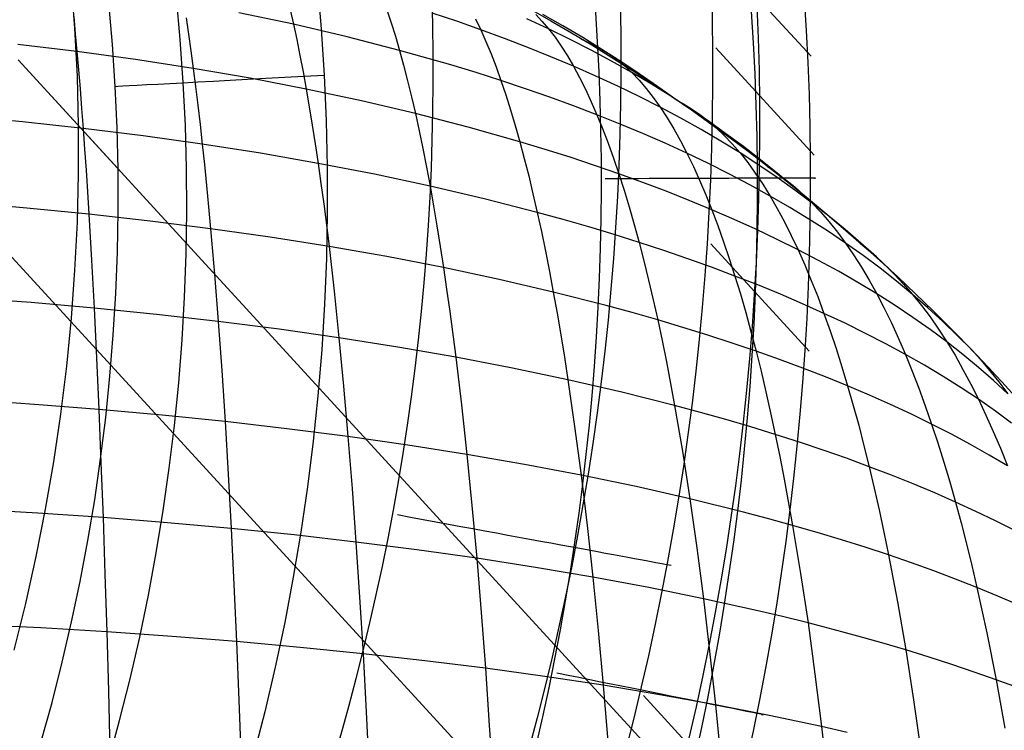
# Model space of a CAD drawing. Extents: x -274 to 274, y -220 to 276.
# Tile 76 of 164: x -197.39 to -193.88, y 223.55 to 226.09. Entities that reach past the tile are written whole.
import ezdxf

# ---------------------------------------------------------------- set-up
doc = ezdxf.new("R2010")
doc.units = 0
doc.layers.add('PREDEFINITO', color=7, linetype='CONTINUOUS')

msp = doc.modelspace()

# ---------------------------------------------------------------- linework, layer by layer
at = {"layer": 'PREDEFINITO'}
for p, q in [((-204.5227, 232.9913, 1), (-176.7791, 202.7145, 261.0055)), ((-188.1037, 215.0732, 672.9243), (-199.0157, 226.9816, 748.9079)), ((-194.5677, 225.957, 4.1747), (-194.9182, 226.3395, 0.8994)), ((-197.208, 226.231, 3), (-197.1952, 226.0578, 3)), ((-196.3298, 226.2191, 5), (-196.3157, 226.0546, 5)), ((-196.8181, 226.0168, 4.8056), (-196.8321, 226.1707, 4.8049)), ((-197.06, 225.9986, 4.3231), (-197.073, 226.1474, 4.3212)), ((-197.1985, 226.0985, 751.2079), (-197.1926, 226.0372, 751.2747)), ((-196.7978, 226.0939, 751.1182), (-196.7891, 226.0359, 751.1858)), ((-196.4145, 226.0709, 751.011), (-196.609, 226.112, 751.0324)), ((-196.4264, 226.123, 750.9417), (-196.4145, 226.0709, 751.011)), ((-196.0811, 226.1227, 750.745), (-196.066, 226.0767, 750.816)), ((-195.8323, 226.0816, 750.6202), (-195.9193, 226.1108, 750.639)), ((-195.7652, 226.0908, 750.5277), (-195.7465, 226.0515, 750.6003)), ((-195.5044, 226.0546, 750.2142), (-195.5821, 226.091, 750.2387)), ((-195.5506, 226.1058, 750.0622), (-195.5274, 226.0815, 750.1385)), ((-195.4533, 226.0657, 749.8545), (-195.525, 226.1064, 749.8815)), ((-197.1952, 226.0578, 3), (-197.1866, 225.8842, 3)), ((-196.2235, 226.0261, 750.9855), (-196.4145, 226.0709, 751.011)), ((-196.4145, 226.0709, 751.011), (-196.4028, 226.0164, 751.0796)), ((-196.3157, 226.0546, 5), (-196.305, 225.8898, 5)), ((-196.066, 226.0767, 750.816), (-196.051, 226.0284, 750.8862)), ((-195.7465, 226.0515, 750.6003), (-195.8323, 226.0816, 750.6202)), ((-195.5274, 226.0815, 750.1385), (-195.5044, 226.0546, 750.2142)), ((-195.4281, 226.0172, 750.1884), (-195.5044, 226.0546, 750.2142)), ((-195.5044, 226.0546, 750.2142), (-195.4817, 226.0251, 750.2891)), ((-195.383, 226.024, 749.8263), (-195.4533, 226.0657, 749.8545)), ((-197.1926, 226.0372, 751.2747), (-197.1869, 225.9738, 751.3407)), ((-196.7891, 226.0359, 751.1858), (-196.7805, 225.9757, 751.2528)), ((-196.0363, 225.9777, 750.9557), (-196.2235, 226.0261, 750.9855)), ((-196.051, 226.0284, 750.8862), (-196.0363, 225.9777, 750.9557)), ((-195.6619, 226.0204, 750.5793), (-195.7465, 226.0515, 750.6003)), ((-195.7465, 226.0515, 750.6003), (-195.7281, 226.0097, 750.6722)), ((-195.5785, 225.9883, 750.5572), (-195.6619, 226.0204, 750.5793)), ((-195.4817, 226.0251, 750.2891), (-195.4594, 225.993, 750.3633)), ((-195.3899, 226.0188, 749.5799), (-195.352, 226.0017, 749.6887)), ((-195.3143, 225.9814, 749.797), (-195.383, 226.024, 749.8263)), ((-197.1869, 225.9738, 751.3407), (-197.3979, 225.9991, 751.3456)), ((-197.0502, 225.8495, 4.325), (-197.06, 225.9986, 4.3231)), ((-196.8074, 225.8627, 4.8062), (-196.8181, 226.0168, 4.8056)), ((-196.4028, 226.0164, 751.0796), (-196.3913, 225.9597, 751.1475)), ((-195.7281, 226.0097, 750.6722), (-195.71, 225.9656, 750.7433)), ((-195.4964, 225.9551, 750.534), (-195.5785, 225.9883, 750.5572)), ((-195.4594, 225.993, 750.3633), (-195.4373, 225.9583, 750.4368)), ((-195.3532, 225.9787, 750.1615), (-195.4281, 226.0172, 750.1884)), ((-195.352, 226.0017, 749.6887), (-195.3143, 225.9814, 749.797)), ((-194.5572, 225.6041, 4.1715), (-194.9077, 225.9868, 0.895)), ((-196.9782, 225.9452, 751.3319), (-197.1869, 225.9738, 751.3407)), ((-197.1869, 225.9738, 751.3407), (-197.1812, 225.9082, 751.406)), ((-196.7805, 225.9757, 751.2528), (-196.7721, 225.9134, 751.319)), ((-196.3913, 225.9597, 751.1475), (-196.38, 225.9008, 751.2146)), ((-195.8533, 225.9258, 750.9217), (-196.0363, 225.9777, 750.9557)), ((-196.0363, 225.9777, 750.9557), (-196.0218, 225.9248, 751.0245)), ((-195.71, 225.9656, 750.7433), (-195.6922, 225.919, 750.8137)), ((-195.4156, 225.921, 750.5096), (-195.4964, 225.9551, 750.534)), ((-195.4373, 225.9583, 750.4368), (-195.4156, 225.921, 750.5096)), ((-195.2798, 225.9392, 750.1335), (-195.3532, 225.9787, 750.1615)), ((-195.2469, 225.938, 749.7666), (-195.3143, 225.9814, 749.797)), ((-195.3143, 225.9814, 749.797), (-195.2873, 225.9643, 749.8746)), ((-195.2873, 225.9643, 749.8746), (-195.2605, 225.9449, 749.9518)), ((-197.0402, 225.5551, 4.3283), (-197.3964, 225.9438, 1)), ((-197.3964, 225.9438, 1), (-169.7975, 195.8249, 259.6677)), ((-196.7721, 225.9134, 751.319), (-196.9782, 225.9452, 751.3319)), ((-196.5689, 225.8782, 751.3021), (-196.7721, 225.9134, 751.319)), ((-196.7721, 225.9134, 751.319), (-196.7638, 225.8489, 751.3845)), ((-196.0218, 225.9248, 751.0245), (-196.0076, 225.8696, 751.0925)), ((-195.7634, 225.8984, 750.9031), (-195.8533, 225.9258, 750.9217)), ((-195.6922, 225.919, 750.8137), (-195.6746, 225.8701, 750.8833)), ((-195.3362, 225.8859, 750.4842), (-195.4156, 225.921, 750.5096)), ((-195.4156, 225.921, 750.5096), (-195.3942, 225.8813, 750.5817)), ((-195.2078, 225.8986, 750.1043), (-195.2798, 225.9392, 750.1335)), ((-195.2605, 225.9449, 749.9518), (-195.234, 225.923, 750.0283)), ((-195.1811, 225.8939, 749.7353), (-195.2469, 225.938, 749.7666)), ((-195.234, 225.923, 750.0283), (-195.2078, 225.8986, 750.1043)), ((-197.1866, 225.8842, 3), (-197.1824, 225.7102, 3)), ((-197.1812, 225.9082, 751.406), (-197.1756, 225.8406, 751.4706)), ((-196.369, 225.8397, 751.281), (-196.5689, 225.8782, 751.3021)), ((-196.38, 225.9008, 751.2146), (-196.369, 225.8397, 751.281)), ((-196.305, 225.8898, 5), (-196.2979, 225.7263, 5)), ((-195.6746, 225.8701, 750.8833), (-195.7634, 225.8984, 750.9031)), ((-195.3942, 225.8813, 750.5817), (-195.3732, 225.8392, 750.653)), ((-195.2582, 225.8498, 750.4575), (-195.3362, 225.8859, 750.4842)), ((-195.1375, 225.8569, 750.0739), (-195.2078, 225.8986, 750.1043)), ((-195.2078, 225.8986, 750.1043), (-195.182, 225.8715, 750.1795)), ((-195.1166, 225.8493, 749.7031), (-195.1811, 225.8939, 749.7353)), ((-197.0436, 225.7016, 4.3269), (-197.0502, 225.8495, 4.325)), ((-196.8001, 225.7097, 4.8069), (-196.8074, 225.8627, 4.8062)), ((-196.7638, 225.8489, 751.3845), (-196.7556, 225.7823, 751.4492)), ((-196.0076, 225.8696, 751.0925), (-195.9937, 225.8122, 751.1597)), ((-195.5871, 225.8409, 750.8625), (-195.6746, 225.8701, 750.8833)), ((-195.6746, 225.8701, 750.8833), (-195.6574, 225.8189, 750.9522)), ((-195.1816, 225.8127, 750.4298), (-195.2582, 225.8498, 750.4575)), ((-195.182, 225.8715, 750.1795), (-195.1565, 225.8418, 750.254)), ((-195.0687, 225.8143, 750.0424), (-195.1375, 225.8569, 750.0739)), ((-195.0429, 225.7964, 749.6643), (-195.1166, 225.8493, 749.7031)), ((-197.1756, 225.8406, 751.4706), (-197.1701, 225.7709, 751.5344)), ((-196.1725, 225.7979, 751.2557), (-196.369, 225.8397, 751.281)), ((-196.369, 225.8397, 751.281), (-196.3581, 225.7765, 751.3466)), ((-195.9937, 225.8122, 751.1597), (-195.9799, 225.7526, 751.2263)), ((-195.6574, 225.8189, 750.9522), (-195.6405, 225.7654, 751.0204)), ((-195.5008, 225.8108, 750.8406), (-195.5871, 225.8409, 750.8625)), ((-195.4158, 225.7797, 750.8175), (-195.5008, 225.8108, 750.8406)), ((-195.3732, 225.8392, 750.653), (-195.3524, 225.7946, 750.7236)), ((-195.1065, 225.7746, 750.4008), (-195.1816, 225.8127, 750.4298)), ((-195.1565, 225.8418, 750.254), (-195.1313, 225.8095, 750.3278)), ((-195.1313, 225.8095, 750.3278), (-195.1065, 225.7746, 750.4008)), ((-195.0015, 225.7707, 750.0097), (-195.0687, 225.8143, 750.0424)), ((-196.7556, 225.7823, 751.4492), (-196.7477, 225.7137, 751.5132)), ((-196.3581, 225.7765, 751.3466), (-196.3474, 225.7112, 751.4115)), ((-195.9799, 225.7526, 751.2263), (-196.1725, 225.7979, 751.2557)), ((-195.3321, 225.7477, 750.7934), (-195.4158, 225.7797, 750.8175)), ((-195.3524, 225.7946, 750.7236), (-195.3321, 225.7477, 750.7934)), ((-195.033, 225.7355, 750.3707), (-195.1065, 225.7746, 750.4008)), ((-195.1065, 225.7746, 750.4008), (-195.0821, 225.7372, 750.4731)), ((-195.0571, 225.8061, 749.6607), (-195.024, 225.7872, 749.7469)), ((-195.024, 225.7872, 749.7469), (-194.9945, 225.7688, 749.8236)), ((-197.3808, 225.7226, 751.602), (-197.599, 225.743, 751.6025)), ((-197.1701, 225.7709, 751.5344), (-197.1647, 225.6992, 751.5975)), ((-195.7915, 225.704, 751.1925), (-195.9799, 225.7526, 751.2263)), ((-195.9799, 225.7526, 751.2263), (-195.9665, 225.6909, 751.292)), ((-195.6405, 225.7654, 751.0204), (-195.6238, 225.7098, 751.0878)), ((-195.2497, 225.7148, 750.7681), (-195.3321, 225.7477, 750.7934)), ((-195.3321, 225.7477, 750.7934), (-195.312, 225.6985, 750.8624)), ((-195.0821, 225.7372, 750.4731), (-195.0581, 225.6973, 750.5446)), ((-194.9359, 225.7261, 749.976), (-195.0015, 225.7707, 750.0097)), ((-194.9945, 225.7688, 749.8236), (-194.9651, 225.7485, 749.9)), ((-194.9651, 225.7485, 749.9), (-194.9359, 225.7261, 749.976)), ((-197.1647, 225.6992, 751.5975), (-197.3808, 225.7226, 751.602)), ((-197.1824, 225.7102, 3), (-197.1823, 225.5376, 3)), ((-196.796, 225.5566, 4.8075), (-196.8001, 225.7097, 4.8069)), ((-196.7477, 225.7137, 751.5132), (-196.7398, 225.6431, 751.5764)), ((-196.3474, 225.7112, 751.4115), (-196.3369, 225.6439, 751.4756)), ((-196.2979, 225.7263, 5), (-196.2943, 225.5626, 5)), ((-195.6075, 225.6519, 751.1544), (-195.7915, 225.704, 751.1925)), ((-195.6238, 225.7098, 751.0878), (-195.6075, 225.6519, 751.1544)), ((-195.1687, 225.681, 750.7416), (-195.2497, 225.7148, 750.7681)), ((-194.961, 225.6953, 750.3395), (-195.033, 225.7355, 750.3707)), ((-194.8719, 225.6805, 749.9411), (-194.9359, 225.7261, 749.976)), ((-194.9359, 225.7261, 749.976), (-194.9069, 225.7013, 750.0513)), ((-196.951, 225.6727, 751.589), (-197.1647, 225.6992, 751.5975)), ((-197.1647, 225.6992, 751.5975), (-197.1595, 225.6255, 751.6598)), ((-197.0401, 225.5536, 4.3287), (-197.0436, 225.7016, 4.3269)), ((-196.7398, 225.6431, 751.5764), (-196.951, 225.6727, 751.589)), ((-195.9665, 225.6909, 751.292), (-195.9533, 225.6271, 751.3569)), ((-195.312, 225.6985, 750.8624), (-195.2923, 225.647, 750.9307)), ((-195.0892, 225.6461, 750.7141), (-195.1687, 225.681, 750.7416)), ((-195.0581, 225.6973, 750.5446), (-195.0344, 225.6551, 750.6154)), ((-194.8906, 225.6541, 750.307), (-194.961, 225.6953, 750.3395)), ((-194.9069, 225.7013, 750.0513), (-194.8782, 225.674, 750.1261)), ((-194.8782, 225.674, 750.1261), (-194.8499, 225.6442, 750.2001)), ((-194.8095, 225.6342, 749.9052), (-194.8719, 225.6805, 749.9411)), ((-196.5316, 225.6104, 751.5597), (-196.7398, 225.6431, 751.5764)), ((-196.7398, 225.6431, 751.5764), (-196.7322, 225.5705, 751.6388)), ((-196.3369, 225.6439, 751.4756), (-196.3267, 225.5745, 751.5389)), ((-195.5172, 225.6246, 751.1337), (-195.6075, 225.6519, 751.1544)), ((-195.6075, 225.6519, 751.1544), (-195.5914, 225.5919, 751.2202)), ((-195.2923, 225.647, 750.9307), (-195.273, 225.5933, 750.9981)), ((-195.0112, 225.6104, 750.6853), (-195.0892, 225.6461, 750.7141)), ((-195.0344, 225.6551, 750.6154), (-195.0112, 225.6104, 750.6853)), ((-194.8219, 225.6119, 750.2734), (-194.8906, 225.6541, 750.307)), ((-194.8499, 225.6442, 750.2001), (-194.8219, 225.6119, 750.2734)), ((-194.7487, 225.5872, 749.8682), (-194.8095, 225.6342, 749.9052)), ((-197.1595, 225.6255, 751.6598), (-197.1543, 225.5499, 751.7213)), ((-196.3267, 225.5745, 751.5389), (-196.5316, 225.6104, 751.5597)), ((-195.9533, 225.6271, 751.3569), (-195.9403, 225.5613, 751.4211)), ((-195.4282, 225.5964, 751.1118), (-195.5172, 225.6246, 751.1337)), ((-195.3405, 225.5673, 751.0889), (-195.4282, 225.5964, 751.1118)), ((-194.9346, 225.5737, 750.6554), (-195.0112, 225.6104, 750.6853)), ((-195.0112, 225.6104, 750.6853), (-194.9883, 225.5634, 750.7545)), ((-194.7549, 225.5686, 750.2385), (-194.8219, 225.6119, 750.2734)), ((-194.8219, 225.6119, 750.2734), (-194.7944, 225.5771, 750.3459)), ((-196.7322, 225.5705, 751.6388), (-196.7247, 225.496, 751.7005)), ((-196.1252, 225.5356, 751.5138), (-196.3267, 225.5745, 751.5389)), ((-196.3267, 225.5745, 751.5389), (-196.3166, 225.5032, 751.6014)), ((-196.2943, 225.5626, 5), (-196.294, 225.399, 5)), ((-195.9403, 225.5613, 751.4211), (-195.9276, 225.4934, 751.4845)), ((-195.5914, 225.5919, 751.2202), (-195.5757, 225.5298, 751.2852)), ((-195.2541, 225.5373, 751.0648), (-195.3405, 225.5673, 751.0889)), ((-195.273, 225.5933, 750.9981), (-195.2541, 225.5373, 751.0648)), ((-194.9883, 225.5634, 750.7545), (-194.9659, 225.5141, 750.8229)), ((-194.8597, 225.536, 750.6243), (-194.9346, 225.5737, 750.6554)), ((-194.7944, 225.5771, 750.3459), (-194.7674, 225.5397, 750.4176)), ((-194.6897, 225.5244, 750.2024), (-194.7549, 225.5686, 750.2385)), ((-194.6894, 225.5397, 749.8304), (-194.7487, 225.5872, 749.8682)), ((-194.7245, 225.5643, 749.7466), (-194.6894, 225.5397, 749.8304)), ((-197.1823, 225.5376, 3), (-197.1865, 225.3652, 3)), ((-197.1543, 225.5499, 751.7213), (-197.1493, 225.4725, 751.7821)), ((-197.0397, 225.4056, 4.3306), (-197.0401, 225.5536, 4.3287)), ((-196.7951, 225.4034, 4.8081), (-196.796, 225.5566, 4.8075)), ((-195.9276, 225.4934, 751.4845), (-196.1252, 225.5356, 751.5138)), ((-195.5757, 225.5298, 751.2852), (-195.5603, 225.4656, 751.3495)), ((-195.169, 225.5065, 751.0397), (-195.2541, 225.5373, 751.0648)), ((-195.2541, 225.5373, 751.0648), (-195.2354, 225.4793, 751.1307)), ((-194.7863, 225.4974, 750.5921), (-194.8597, 225.536, 750.6243)), ((-194.7674, 225.5397, 750.4176), (-194.7408, 225.5, 750.4885)), ((-194.6106, 225.4741, 749.7772), (-194.6894, 225.5397, 749.8304)), ((-194.6894, 225.5397, 749.8304), (-194.658, 225.5159, 749.9051)), ((-196.7247, 225.496, 751.7005), (-196.7173, 225.4196, 751.7614)), ((-196.3166, 225.5032, 751.6014), (-196.3068, 225.43, 751.6632)), ((-195.7342, 225.448, 751.4509), (-195.9276, 225.4934, 751.4845)), ((-195.9276, 225.4934, 751.4845), (-195.9152, 225.4235, 751.5471)), ((-195.0853, 225.4748, 751.0133), (-195.169, 225.5065, 751.0397)), ((-194.9659, 225.5141, 750.8229), (-194.9439, 225.4625, 750.8904)), ((-194.7147, 225.4578, 750.5586), (-194.7863, 225.4974, 750.5921)), ((-194.7408, 225.5, 750.4885), (-194.7147, 225.4578, 750.5586)), ((-194.6262, 225.4791, 750.1651), (-194.6897, 225.5244, 750.2024)), ((-194.658, 225.5159, 749.9051), (-194.6266, 225.4903, 749.9794)), ((-197.1493, 225.4725, 751.7821), (-197.1443, 225.3931, 751.8421)), ((-195.5603, 225.4656, 751.3495), (-195.5452, 225.3994, 751.4129)), ((-195.2354, 225.4793, 751.1307), (-195.2172, 225.4191, 751.1958)), ((-195.003, 225.4422, 750.9858), (-195.0853, 225.4748, 751.0133)), ((-194.9439, 225.4625, 750.8904), (-194.9223, 225.4088, 750.9572)), ((-194.6447, 225.4173, 750.5239), (-194.7147, 225.4578, 750.5586)), ((-194.7147, 225.4578, 750.5586), (-194.689, 225.4133, 750.6279)), ((-194.6266, 225.4903, 749.9794), (-194.5954, 225.4628, 750.0533)), ((-194.5645, 225.433, 750.1266), (-194.6262, 225.4791, 750.1651)), ((-194.5954, 225.4628, 750.0533), (-194.5645, 225.433, 750.1266)), ((-197.3651, 225.4147, 751.8463), (-197.5879, 225.4334, 751.8465)), ((-196.3068, 225.43, 751.6632), (-196.2972, 225.3548, 751.7241)), ((-195.9152, 225.4235, 751.5471), (-195.9031, 225.3517, 751.609)), ((-195.5452, 225.3994, 751.4129), (-195.7342, 225.448, 751.4509)), ((-194.9223, 225.4088, 750.9572), (-195.003, 225.4422, 750.9858)), ((-194.5047, 225.3859, 750.0869), (-194.5645, 225.433, 750.1266)), ((-194.5645, 225.433, 750.1266), (-194.534, 225.4008, 750.1992)), ((-197.1443, 225.3931, 751.8421), (-197.3651, 225.4147, 751.8463)), ((-196.9259, 225.3687, 751.8338), (-197.1443, 225.3931, 751.8421)), ((-197.1443, 225.3931, 751.8421), (-197.1348, 225.229, 751.9597)), ((-197.0424, 225.2576, 4.3323), (-197.0397, 225.4056, 4.3306)), ((-196.7974, 225.2503, 4.8087), (-196.7951, 225.4034, 4.8081)), ((-196.7173, 225.4196, 751.7614), (-196.7101, 225.3413, 751.8215)), ((-196.294, 225.399, 5), (-196.2973, 225.2353, 5)), ((-195.4525, 225.3739, 751.3923), (-195.5452, 225.3994, 751.4129)), ((-195.5452, 225.3994, 751.4129), (-195.5304, 225.3312, 751.4756)), ((-195.2172, 225.4191, 751.1958), (-195.1993, 225.3568, 751.2601)), ((-194.843, 225.3744, 750.9274), (-194.9223, 225.4088, 750.9572)), ((-194.9223, 225.4088, 750.9572), (-194.9011, 225.3528, 751.0232)), ((-194.689, 225.4133, 750.6279), (-194.6638, 225.3664, 750.6964)), ((-194.5764, 225.3758, 750.488), (-194.6447, 225.4173, 750.5239)), ((-194.534, 225.4008, 750.1992), (-194.504, 225.3662, 750.2711)), ((-194.4467, 225.338, 750.046), (-194.5047, 225.3859, 750.0869)), ((-197.1865, 225.3652, 3), (-197.195, 225.1931, 3)), ((-196.7101, 225.3413, 751.8215), (-196.9259, 225.3687, 751.8338)), ((-196.2972, 225.3548, 751.7241), (-196.2877, 225.2778, 751.7843)), ((-195.9031, 225.3517, 751.609), (-195.8912, 225.2781, 751.67)), ((-195.361, 225.3476, 751.3705), (-195.4525, 225.3739, 751.3923)), ((-195.1993, 225.3568, 751.2601), (-195.1818, 225.2925, 751.3236)), ((-194.9011, 225.3528, 751.0232), (-194.8803, 225.2948, 751.0883)), ((-194.7653, 225.3391, 750.8964), (-194.843, 225.3744, 750.9274)), ((-194.6638, 225.3664, 750.6964), (-194.6391, 225.3173, 750.764)), ((-194.51, 225.3333, 750.4508), (-194.5764, 225.3758, 750.488)), ((-194.504, 225.3662, 750.2711), (-194.4745, 225.3292, 750.3421)), ((-196.4973, 225.311, 751.805), (-196.7101, 225.3413, 751.8215)), ((-196.7101, 225.3413, 751.8215), (-196.6963, 225.1793, 751.9393)), ((-195.5304, 225.3312, 751.4756), (-195.5159, 225.2611, 751.5374)), ((-195.2707, 225.3205, 751.3476), (-195.361, 225.3476, 751.3705)), ((-195.1818, 225.2925, 751.3236), (-195.2707, 225.3205, 751.3476)), ((-194.6893, 225.303, 750.8642), (-194.7653, 225.3391, 750.8964)), ((-194.6391, 225.3173, 750.764), (-194.6148, 225.266, 750.8308)), ((-194.4454, 225.2898, 750.4124), (-194.51, 225.3333, 750.4508)), ((-194.4745, 225.3292, 750.3421), (-194.4454, 225.2898, 750.4124)), ((-194.3904, 225.2896, 750.0042), (-194.4467, 225.338, 750.046)), ((-196.2877, 225.2778, 751.7843), (-196.4973, 225.311, 751.805)), ((-195.0942, 225.2637, 751.2985), (-195.1818, 225.2925, 751.3236)), ((-195.1818, 225.2925, 751.3236), (-195.1647, 225.2262, 751.3863)), ((-194.5749, 224.9044, 4.1653), (-194.9258, 225.2874, 0.8868)), ((-194.8803, 225.2948, 751.0883), (-194.86, 225.2346, 751.1526)), ((-194.6148, 225.266, 750.8308), (-194.6893, 225.303, 750.8642)), ((-194.3828, 225.2454, 750.3727), (-194.4454, 225.2898, 750.4124)), ((-194.4454, 225.2898, 750.4124), (-194.4169, 225.2481, 750.4819)), ((-194.3918, 225.289, 749.8375), (-194.3357, 225.2406, 749.9613)), ((-194.3357, 225.2406, 749.9613), (-194.3904, 225.2896, 750.0042)), ((-197.0482, 225.1096, 4.3341), (-197.0424, 225.2576, 4.3323)), ((-196.803, 225.0972, 4.8093), (-196.7974, 225.2503, 4.8087)), ((-196.0817, 225.2416, 751.7594), (-196.2877, 225.2778, 751.7843)), ((-196.2877, 225.2778, 751.7843), (-196.2695, 225.1184, 751.9022)), ((-195.8912, 225.2781, 751.67), (-195.8795, 225.2025, 751.7302)), ((-195.5159, 225.2611, 751.5374), (-195.5018, 225.1891, 751.5984)), ((-195.0081, 225.2341, 751.2722), (-195.0942, 225.2637, 751.2985)), ((-194.5421, 225.228, 750.7963), (-194.6148, 225.266, 750.8308)), ((-194.6148, 225.266, 750.8308), (-194.5911, 225.2124, 750.8969)), ((-194.4169, 225.2481, 750.4819), (-194.3889, 225.2039, 750.5505)), ((-194.322, 225.2001, 750.3318), (-194.3828, 225.2454, 750.3727)), ((-197.1348, 225.229, 751.9597), (-197.1257, 225.058, 752.0741)), ((-196.2973, 225.2353, 5), (-196.3039, 225.0718, 5)), ((-195.8795, 225.2025, 751.7302), (-196.0817, 225.2416, 751.7594)), ((-195.1647, 225.2262, 751.3863), (-195.1479, 225.158, 751.4481)), ((-194.9233, 225.2037, 751.2447), (-195.0081, 225.2341, 751.2722)), ((-194.86, 225.2346, 751.1526), (-194.8401, 225.1724, 751.2161)), ((-194.5911, 225.2124, 750.8969), (-194.5678, 225.1567, 750.962)), ((-194.4711, 225.1892, 750.7605), (-194.5421, 225.228, 750.7963)), ((-194.2396, 225.1502, 749.881), (-194.3357, 225.2406, 749.9613)), ((-194.3357, 225.2406, 749.9613), (-194.303, 225.2101, 750.0333)), ((-194.303, 225.2101, 750.0333), (-194.2705, 225.1777, 750.1049)), ((-197.195, 225.1931, 3), (-197.2076, 225.0214, 3)), ((-196.6963, 225.1793, 751.9393), (-196.683, 225.0104, 752.0539)), ((-195.6815, 225.1604, 751.6966), (-195.8795, 225.2025, 751.7302)), ((-195.8795, 225.2025, 751.7302), (-195.8682, 225.1251, 751.7896)), ((-195.5018, 225.1891, 751.5984), (-195.4879, 225.1152, 751.6587)), ((-194.8401, 225.1724, 751.2161), (-194.9233, 225.2037, 751.2447)), ((-194.4019, 225.1494, 750.7234), (-194.4711, 225.1892, 750.7605)), ((-194.3889, 225.2039, 750.5505), (-194.3614, 225.1575, 750.6182)), ((-194.2632, 225.1538, 750.2896), (-194.322, 225.2001, 750.3318)), ((-194.2705, 225.1777, 750.1049), (-194.2383, 225.1433, 750.1759)), ((-195.4879, 225.1152, 751.6587), (-195.6815, 225.1604, 751.6966)), ((-195.1479, 225.158, 751.4481), (-195.1315, 225.0878, 751.5091)), ((-194.7583, 225.1404, 751.1863), (-194.8401, 225.1724, 751.2161)), ((-194.8401, 225.1724, 751.2161), (-194.8206, 225.1083, 751.2788)), ((-194.6781, 225.1075, 751.1553), (-194.7583, 225.1404, 751.1863)), ((-194.5678, 225.1567, 750.962), (-194.5449, 225.099, 751.0264)), ((-194.3345, 225.1088, 750.6852), (-194.4019, 225.1494, 750.7234)), ((-194.3614, 225.1575, 750.6182), (-194.3345, 225.1088, 750.6852)), ((-194.2064, 225.1066, 750.2462), (-194.2632, 225.1538, 750.2896)), ((-194.2383, 225.1433, 750.1759), (-194.2064, 225.1066, 750.2462)), ((-197.0571, 224.9619, 4.3358), (-197.0482, 225.1096, 4.3341)), ((-196.2695, 225.1184, 751.9022), (-196.2522, 224.9519, 752.0169)), ((-195.8682, 225.1251, 751.7896), (-195.8571, 225.046, 751.8481)), ((-195.2992, 225.067, 751.6162), (-195.4879, 225.1152, 751.6587)), ((-195.4879, 225.1152, 751.6587), (-195.4744, 225.0395, 751.718)), ((-194.8206, 225.1083, 751.2788), (-194.8015, 225.0421, 751.3406)), ((-194.5996, 225.0737, 751.1232), (-194.6781, 225.1075, 751.1553)), ((-194.269, 225.0673, 750.6457), (-194.3345, 225.1088, 750.6852)), ((-194.3345, 225.1088, 750.6852), (-194.3081, 225.0579, 750.7512)), ((-194.1516, 225.0586, 750.2016), (-194.2064, 225.1066, 750.2462)), ((-194.2064, 225.1066, 750.2462), (-194.175, 225.0677, 750.3158)), ((-197.3507, 225.0777, 752.0781), (-197.5778, 225.0948, 752.078)), ((-197.1257, 225.058, 752.0741), (-197.3507, 225.0777, 752.0781)), ((-196.8118, 224.9442, 4.8098), (-196.803, 225.0972, 4.8093)), ((-196.3039, 225.0718, 5), (-196.314, 224.9084, 5)), ((-195.1315, 225.0878, 751.5091), (-195.1155, 225.0158, 751.5693)), ((-194.5226, 225.0391, 751.0899), (-194.5996, 225.0737, 751.1232)), ((-194.5449, 225.099, 751.0264), (-194.5226, 225.0391, 751.0899)), ((-196.903, 225.0355, 752.066), (-197.1257, 225.058, 752.0741)), ((-197.1257, 225.058, 752.0741), (-197.117, 224.8802, 752.1853)), ((-196.683, 225.0104, 752.0539), (-196.903, 225.0355, 752.066)), ((-195.8571, 225.046, 751.8481), (-195.8357, 224.8825, 751.9628)), ((-195.4744, 225.0395, 751.718), (-195.4612, 224.962, 751.7766)), ((-195.2067, 225.0418, 751.5933), (-195.2992, 225.067, 751.6162)), ((-195.1155, 225.0158, 751.5693), (-195.2067, 225.0418, 751.5933)), ((-194.8015, 225.0421, 751.3406), (-194.7829, 224.9741, 751.4016)), ((-194.4474, 225.0037, 751.0553), (-194.5226, 225.0391, 751.0899)), ((-194.5226, 225.0391, 751.0899), (-194.5008, 224.9773, 751.1525)), ((-194.3081, 225.0579, 750.7512), (-194.2822, 225.0049, 750.8165)), ((-194.2054, 225.0248, 750.6049), (-194.269, 225.0673, 750.6457)), ((-194.175, 225.0677, 750.3158), (-194.1442, 225.0265, 750.3845)), ((-194.0986, 225.0099, 750.1559), (-194.1516, 225.0586, 750.2016)), ((-197.2076, 225.0214, 3), (-197.2244, 224.8502, 3)), ((-196.466, 224.9825, 752.0375), (-196.683, 225.0104, 752.0539)), ((-196.683, 225.0104, 752.0539), (-196.6705, 224.8348, 752.1652)), ((-195.0256, 224.9891, 751.5441), (-195.1155, 225.0158, 751.5693)), ((-195.1155, 225.0158, 751.5693), (-195.0998, 224.942, 751.6287)), ((-194.3738, 224.9675, 751.0195), (-194.4474, 225.0037, 751.0553)), ((-194.2822, 225.0049, 750.8165), (-194.2569, 224.9497, 750.8808)), ((-194.1438, 224.9815, 750.5628), (-194.2054, 225.0248, 750.6049)), ((-194.1442, 225.0265, 750.3845), (-194.1139, 224.983, 750.4525)), ((-194.0474, 224.9606, 750.1091), (-194.0986, 225.0099, 750.1559)), ((-196.2522, 224.9519, 752.0169), (-196.466, 224.9825, 752.0375)), ((-194.9372, 224.9615, 751.5178), (-195.0256, 224.9891, 751.5441)), ((-194.7829, 224.9741, 751.4016), (-194.7647, 224.9042, 751.4617)), ((-194.5008, 224.9773, 751.1525), (-194.4794, 224.9135, 751.2143)), ((-194.3021, 224.9304, 750.9826), (-194.3738, 224.9675, 751.0195)), ((-194.0842, 224.9373, 750.5195), (-194.1438, 224.9815, 750.5628)), ((-194.1139, 224.983, 750.4525), (-194.0842, 224.9373, 750.5195)), ((-194.0592, 224.9742, 749.9345), (-193.998, 224.911, 750.0615)), ((-197.0691, 224.8144, 4.3374), (-197.0571, 224.9619, 4.3358)), ((-196.8238, 224.7915, 4.8104), (-196.8118, 224.9442, 4.8098)), ((-196.042, 224.9186, 751.992), (-196.2522, 224.9519, 752.0169)), ((-196.2522, 224.9519, 752.0169), (-196.2358, 224.7789, 752.1282)), ((-195.4612, 224.962, 751.7766), (-195.4484, 224.8828, 751.8343)), ((-195.0998, 224.942, 751.6287), (-195.0846, 224.8663, 751.6872)), ((-194.8502, 224.9332, 751.4903), (-194.9372, 224.9615, 751.5178)), ((-194.7647, 224.9042, 751.4617), (-194.8502, 224.9332, 751.4903)), ((-194.2321, 224.8925, 750.9443), (-194.3021, 224.9304, 750.9826)), ((-194.2569, 224.9497, 750.8808), (-194.2321, 224.8925, 750.9443)), ((-194.0266, 224.8921, 750.4749), (-194.0842, 224.9373, 750.5195)), ((-194.0842, 224.9373, 750.5195), (-194.0551, 224.8893, 750.5857)), ((-193.998, 224.911, 750.0615), (-194.0474, 224.9606, 750.1091)), ((-196.314, 224.9084, 5), (-196.3274, 224.7453, 5)), ((-195.8357, 224.8825, 751.9628), (-196.042, 224.9186, 751.992)), ((-194.6807, 224.8743, 751.4319), (-194.7647, 224.9042, 751.4617)), ((-194.7647, 224.9042, 751.4617), (-194.7469, 224.8324, 751.521)), ((-194.4794, 224.9135, 751.2143), (-194.4585, 224.8478, 751.2752)), ((-193.9167, 224.8254, 749.9782), (-193.998, 224.911, 750.0615)), ((-193.998, 224.911, 750.0615), (-193.9646, 224.874, 750.1304)), ((-197.117, 224.8802, 752.1853), (-197.1089, 224.6961, 752.2932)), ((-195.6335, 224.8435, 751.9292), (-195.8357, 224.8825, 751.9628)), ((-195.8357, 224.8825, 751.9628), (-195.8154, 224.7123, 752.0741)), ((-195.4484, 224.8828, 751.8343), (-195.4358, 224.8018, 751.8912)), ((-195.0846, 224.8663, 751.6872), (-195.0697, 224.789, 751.7448)), ((-194.5982, 224.8437, 751.4009), (-194.6807, 224.8743, 751.4319)), ((-194.164, 224.8537, 750.9049), (-194.2321, 224.8925, 750.9443)), ((-194.2321, 224.8925, 750.9443), (-194.2079, 224.8332, 751.007)), ((-194.0551, 224.8893, 750.5857), (-194.0266, 224.8391, 750.651)), ((-193.9711, 224.8461, 750.4291), (-194.0266, 224.8921, 750.4749)), ((-193.9646, 224.874, 750.1304), (-193.9315, 224.8352, 750.1988)), ((-197.2244, 224.8502, 3), (-197.2453, 224.6795, 3)), ((-196.6705, 224.8348, 752.1652), (-196.6586, 224.6528, 752.2731)), ((-195.4358, 224.8018, 751.8912), (-195.6335, 224.8435, 751.9292)), ((-194.7469, 224.8324, 751.521), (-194.7295, 224.7589, 751.5794)), ((-194.5173, 224.8123, 751.3687), (-194.5982, 224.8437, 751.4009)), ((-194.4585, 224.8478, 751.2752), (-194.4381, 224.7802, 751.3353)), ((-194.2079, 224.8332, 751.007), (-194.1842, 224.772, 751.0688)), ((-194.0979, 224.8142, 750.8642), (-194.164, 224.8537, 750.9049)), ((-194.0266, 224.8391, 750.651), (-193.9987, 224.7869, 750.7155)), ((-193.9177, 224.7993, 750.3819), (-193.9711, 224.8461, 750.4291)), ((-193.9315, 224.8352, 750.1988), (-193.8987, 224.7945, 750.2665)), ((-197.0842, 224.6671, 4.339), (-197.0691, 224.8144, 4.3374)), ((-196.839, 224.6391, 4.8109), (-196.8238, 224.7915, 4.8104)), ((-195.2429, 224.7573, 751.8487), (-195.4358, 224.8018, 751.8912)), ((-195.4358, 224.8018, 751.8912), (-195.4117, 224.6349, 752.0024)), ((-195.0697, 224.789, 751.7448), (-195.0551, 224.7099, 751.8016)), ((-194.4381, 224.7802, 751.3353), (-194.5173, 224.8123, 751.3687)), ((-194.0336, 224.7737, 750.8222), (-194.0979, 224.8142, 750.8642)), ((-193.8664, 224.7517, 750.3336), (-193.9177, 224.7993, 750.3819)), ((-193.8987, 224.7945, 750.2665), (-193.8664, 224.7517, 750.3336)), ((-196.2358, 224.7789, 752.1282), (-196.2202, 224.5994, 752.2362)), ((-195.0551, 224.7099, 751.8016), (-195.2429, 224.7573, 751.8487)), ((-194.7295, 224.7589, 751.5794), (-194.7126, 224.6836, 751.637)), ((-194.3605, 224.7473, 751.3007), (-194.4381, 224.7802, 751.3353)), ((-194.4381, 224.7802, 751.3353), (-194.4182, 224.7107, 751.3945)), ((-194.1842, 224.772, 751.0688), (-194.161, 224.7089, 751.1297)), ((-193.9714, 224.7325, 750.779), (-194.0336, 224.7737, 750.8222)), ((-193.9987, 224.7869, 750.7155), (-193.9714, 224.7325, 750.779)), ((-197.3377, 224.714, 752.297), (-197.5687, 224.7295, 752.2968)), ((-196.3274, 224.7453, 5), (-196.3443, 224.5825, 5)), ((-194.2847, 224.7135, 751.2649), (-194.3605, 224.7473, 751.3007)), ((-193.9112, 224.6904, 750.7345), (-193.9714, 224.7325, 750.779)), ((-193.9714, 224.7325, 750.779), (-193.9447, 224.6761, 750.8417)), ((-197.1089, 224.6961, 752.2932), (-197.3377, 224.714, 752.297)), ((-196.8824, 224.6757, 752.2853), (-197.1089, 224.6961, 752.2932)), ((-197.1089, 224.6961, 752.2932), (-197.1011, 224.506, 752.3978)), ((-195.8154, 224.7123, 752.0741), (-195.7961, 224.5357, 752.182)), ((-194.9632, 224.6851, 751.7764), (-195.0551, 224.7099, 751.8016)), ((-195.0551, 224.7099, 751.8016), (-195.0272, 224.5468, 751.9126)), ((-194.8727, 224.6597, 751.75), (-194.9632, 224.6851, 751.7764)), ((-194.7126, 224.6836, 751.637), (-194.6961, 224.6066, 751.6937)), ((-194.4182, 224.7107, 751.3945), (-194.3987, 224.6395, 751.4529)), ((-194.2106, 224.6791, 751.2279), (-194.2847, 224.7135, 751.2649)), ((-194.161, 224.7089, 751.1297), (-194.1384, 224.6438, 751.1897)), ((-193.8531, 224.6475, 750.6888), (-193.9112, 224.6904, 750.7345)), ((-197.2453, 224.6795, 3), (-197.2705, 224.5094, 3)), ((-197.1024, 224.5203, 4.3406), (-197.0842, 224.6671, 4.339)), ((-196.6586, 224.6528, 752.2731), (-196.8824, 224.6757, 752.2853)), ((-196.4377, 224.6274, 752.2568), (-196.6586, 224.6528, 752.2731)), ((-196.6586, 224.6528, 752.2731), (-196.6473, 224.4648, 752.3778)), ((-194.7837, 224.6335, 751.7224), (-194.8727, 224.6597, 751.75)), ((-194.1384, 224.6438, 751.1897), (-194.2106, 224.6791, 751.2279)), ((-193.9447, 224.6761, 750.8417), (-193.9186, 224.6177, 750.9035)), ((-196.8574, 224.487, 4.8115), (-196.839, 224.6391, 4.8109)), ((-196.2202, 224.5994, 752.2362), (-196.4377, 224.6274, 752.2568)), ((-195.4117, 224.6349, 752.0024), (-195.3888, 224.4617, 752.1101)), ((-194.6961, 224.6066, 751.6937), (-194.7837, 224.6335, 751.7224)), ((-194.3987, 224.6395, 751.4529), (-194.3798, 224.5665, 751.5104)), ((-194.068, 224.6078, 751.1502), (-194.1384, 224.6438, 751.1897)), ((-194.1384, 224.6438, 751.1897), (-194.1163, 224.5769, 751.2489)), ((-193.9186, 224.6177, 750.9035), (-193.8931, 224.5573, 750.9644)), ((-196.3443, 224.5825, 5), (-196.3646, 224.4201, 5)), ((-196.0062, 224.5689, 752.2113), (-196.2202, 224.5994, 752.2362)), ((-196.2202, 224.5994, 752.2362), (-196.2055, 224.4139, 752.3408)), ((-194.61, 224.579, 751.6638), (-194.6961, 224.6066, 751.6937)), ((-194.6961, 224.6066, 751.6937), (-194.68, 224.5279, 751.7495)), ((-194.5255, 224.5506, 751.6327), (-194.61, 224.579, 751.6638)), ((-193.9994, 224.571, 751.1095), (-194.068, 224.6078, 751.1502)), ((-195.7961, 224.5357, 752.182), (-196.0062, 224.5689, 752.2113)), ((-195.0272, 224.5468, 751.9126), (-195.0007, 224.3773, 752.0202)), ((-194.4426, 224.5216, 751.6004), (-194.5255, 224.5506, 751.6327)), ((-194.3798, 224.5665, 751.5104), (-194.3613, 224.4918, 751.567)), ((-194.1163, 224.5769, 751.2489), (-194.0947, 224.5082, 751.3071)), ((-193.9328, 224.5334, 751.0676), (-193.9994, 224.571, 751.1095)), ((-193.8931, 224.5573, 750.9644), (-193.8682, 224.4951, 751.0244)), ((-197.2705, 224.5094, 3), (-197.2998, 224.3401, 3)), ((-197.1236, 224.3738, 4.3422), (-197.1024, 224.5203, 4.3406)), ((-195.5902, 224.5, 752.1483), (-195.7961, 224.5357, 752.182)), ((-195.7961, 224.5357, 752.182), (-195.778, 224.3531, 752.2865)), ((-194.68, 224.5279, 751.7495), (-194.6644, 224.4476, 751.8045)), ((-194.3613, 224.4918, 751.567), (-194.4426, 224.5216, 751.6004)), ((-194.0947, 224.5082, 751.3071), (-194.0737, 224.4378, 751.3645)), ((-193.8682, 224.4951, 751.0244), (-193.9328, 224.5334, 751.0676)), ((-197.1011, 224.506, 752.3978), (-197.0938, 224.31, 752.499)), ((-196.879, 224.3353, 4.812), (-196.8574, 224.487, 4.8115)), ((-195.3888, 224.4617, 752.1101), (-195.5902, 224.5, 752.1483)), ((-194.2817, 224.4613, 751.5323), (-194.3613, 224.4918, 751.567)), ((-194.3613, 224.4918, 751.567), (-194.3433, 224.4154, 751.6227)), ((-196.6473, 224.4648, 752.3778), (-196.6367, 224.271, 752.479)), ((-195.1922, 224.4208, 752.0674), (-195.3888, 224.4617, 752.1101)), ((-195.3888, 224.4617, 752.1101), (-195.3673, 224.2824, 752.2144)), ((-194.6644, 224.4476, 751.8045), (-194.6344, 224.2823, 751.9118)), ((-194.2038, 224.4301, 751.4964), (-194.2817, 224.4613, 751.5323)), ((-194.0737, 224.4378, 751.3645), (-194.0533, 224.3656, 751.421)), ((-196.3646, 224.4201, 5), (-196.3883, 224.2582, 5)), ((-196.2055, 224.4139, 752.3408), (-196.1916, 224.2226, 752.4419)), ((-195.0007, 224.3773, 752.0202), (-195.1922, 224.4208, 752.0674)), ((-194.3433, 224.4154, 751.6227), (-194.3258, 224.3374, 751.6776)), ((-194.1276, 224.3982, 751.4593), (-194.2038, 224.4301, 751.4964)), ((-197.1479, 224.2279, 4.3437), (-197.1236, 224.3738, 4.3422)), ((-194.8147, 224.3311, 751.9683), (-195.0007, 224.3773, 752.0202)), ((-195.0007, 224.3773, 752.0202), (-194.9758, 224.2017, 752.1243)), ((-194.0533, 224.3656, 751.421), (-194.1276, 224.3982, 751.4593)), ((-197.3261, 224.3261, 752.5027), (-197.5605, 224.3398, 752.5023)), ((-197.2998, 224.3401, 3), (-197.3332, 224.1714, 3)), ((-196.9038, 224.1841, 4.8125), (-196.879, 224.3353, 4.812)), ((-195.778, 224.3531, 752.2865), (-195.7609, 224.1648, 752.3875)), ((-194.3258, 224.3374, 751.6776), (-194.3087, 224.2578, 751.7315)), ((-193.9807, 224.3322, 751.3815), (-194.0533, 224.3656, 751.421)), ((-194.0533, 224.3656, 751.421), (-194.0333, 224.2917, 751.4766)), ((-193.9101, 224.2982, 751.3407), (-193.9807, 224.3322, 751.3815)), ((-197.0938, 224.31, 752.499), (-197.3261, 224.3261, 752.5027)), ((-196.8639, 224.2916, 752.4911), (-197.0938, 224.31, 752.499)), ((-197.0938, 224.31, 752.499), (-197.087, 224.1086, 752.5968)), ((-194.7238, 224.307, 751.9407), (-194.8147, 224.3311, 751.9683)), ((-194.6344, 224.2823, 751.9118), (-194.7238, 224.307, 751.9407)), ((-193.8414, 224.2634, 751.2986), (-193.9101, 224.2982, 751.3407)), ((-196.6367, 224.271, 752.479), (-196.8639, 224.2916, 752.4911)), ((-196.4125, 224.248, 752.4626), (-196.6367, 224.271, 752.479)), ((-196.6367, 224.271, 752.479), (-196.6268, 224.0717, 752.5767)), ((-195.3673, 224.2824, 752.2144), (-195.347, 224.0974, 752.3152)), ((-194.5465, 224.2569, 751.8818), (-194.6344, 224.2823, 751.9118)), ((-194.6344, 224.2823, 751.9118), (-194.606, 224.1109, 752.0156)), ((-194.0333, 224.2917, 751.4766), (-194.0139, 224.2163, 751.5313)), ((-197.1753, 224.0824, 4.3451), (-197.1479, 224.2279, 4.3437)), ((-196.3883, 224.2582, 5), (-196.4154, 224.0968, 5)), ((-196.1916, 224.2226, 752.4419), (-196.4125, 224.248, 752.4626)), ((-194.4601, 224.2308, 751.8506), (-194.5465, 224.2569, 751.8818)), ((-194.3753, 224.2041, 751.8182), (-194.4601, 224.2308, 751.8506)), ((-194.3087, 224.2578, 751.7315), (-194.2922, 224.1767, 751.7846)), ((-195.9743, 224.1949, 752.4169), (-196.1916, 224.2226, 752.4419)), ((-196.1916, 224.2226, 752.4419), (-196.1786, 224.0259, 752.5396)), ((-195.7609, 224.1648, 752.3875), (-195.9743, 224.1949, 752.4169)), ((-194.9758, 224.2017, 752.1243), (-194.9523, 224.0205, 752.2248)), ((-194.2922, 224.1767, 751.7846), (-194.3753, 224.2041, 751.8182)), ((-194.0139, 224.2163, 751.5313), (-193.995, 224.1392, 751.5851)), ((-197.3332, 224.1714, 3), (-197.3708, 224.0037, 3)), ((-196.9317, 224.0335, 4.813), (-196.9038, 224.1841, 4.8125)), ((-195.5517, 224.1323, 752.3536), (-195.7609, 224.1648, 752.3875)), ((-195.7609, 224.1648, 752.3875), (-195.7449, 223.971, 752.4849)), ((-194.2107, 224.1487, 751.7498), (-194.2922, 224.1767, 751.7846)), ((-194.2922, 224.1767, 751.7846), (-194.2605, 224.0099, 751.888)), ((-195.347, 224.0974, 752.3152), (-195.5517, 224.1323, 752.3536)), ((-194.1309, 224.12, 751.7138), (-194.2107, 224.1487, 751.7498)), ((-193.995, 224.1392, 751.5851), (-193.9767, 224.0606, 751.6381)), ((-197.087, 224.1086, 752.5968), (-197.0807, 223.902, 752.6911)), ((-196.4154, 224.0968, 5), (-196.4459, 223.936, 5)), ((-195.1471, 224.0602, 752.2723), (-195.347, 224.0974, 752.3152)), ((-195.347, 224.0974, 752.3152), (-195.3279, 223.907, 752.4124)), ((-194.606, 224.1109, 752.0156), (-194.5794, 223.9338, 752.1158)), ((-194.0529, 224.0906, 751.6765), (-194.1309, 224.12, 751.7138)), ((-193.9767, 224.0606, 751.6381), (-194.0529, 224.0906, 751.6765)), ((-197.2057, 223.9377, 4.3466), (-197.1753, 224.0824, 4.3451)), ((-196.6268, 224.0717, 752.5767), (-196.6176, 223.8672, 752.671)), ((-194.9523, 224.0205, 752.2248), (-195.1471, 224.0602, 752.2723)), ((-193.9023, 224.0299, 751.5984), (-193.9767, 224.0606, 751.6381)), ((-193.9767, 224.0606, 751.6381), (-193.9416, 223.8988, 751.7412)), ((-196.9629, 223.8835, 4.8134), (-196.9317, 224.0335, 4.813)), ((-196.1786, 224.0259, 752.5396), (-196.1665, 223.824, 752.6337)), ((-194.763, 223.9783, 752.1726), (-194.9523, 224.0205, 752.2248)), ((-194.9523, 224.0205, 752.2248), (-194.9303, 223.8338, 752.3217)), ((-193.8298, 223.9986, 751.5574), (-193.9023, 224.0299, 751.5984)), ((-197.3708, 224.0037, 3), (-197.4125, 223.8368, 3)), ((-194.2605, 224.0099, 751.888), (-194.2307, 223.8374, 751.9879)), ((-195.7449, 223.971, 752.4849), (-195.7299, 223.7721, 752.5789)), ((-194.6705, 223.9564, 752.1448), (-194.763, 223.9783, 752.1726)), ((-194.5794, 223.9338, 752.1158), (-194.6705, 223.9564, 752.1448)), ((-197.316, 223.9162, 752.6948), (-197.5534, 223.9283, 752.6943)), ((-197.0807, 223.902, 752.6911), (-197.316, 223.9162, 752.6948)), ((-197.2392, 223.7936, 4.348), (-197.2057, 223.9377, 4.3466)), ((-196.4459, 223.936, 5), (-196.4798, 223.7759, 5)), ((-194.4899, 223.9106, 752.0856), (-194.5794, 223.9338, 752.1158)), ((-194.5794, 223.9338, 752.1158), (-194.5545, 223.7513, 752.2124)), ((-196.8478, 223.8857, 752.6832), (-197.0807, 223.902, 752.6911)), ((-197.0807, 223.902, 752.6911), (-197.0748, 223.6905, 752.7819)), ((-196.9972, 223.7342, 4.8139), (-196.9629, 223.8835, 4.8134)), ((-196.6176, 223.8672, 752.671), (-196.8478, 223.8857, 752.6832)), ((-195.3279, 223.907, 752.4124), (-195.3102, 223.7114, 752.5061)), ((-194.4019, 223.8868, 752.0542), (-194.4899, 223.9106, 752.0856)), ((-194.3155, 223.8624, 752.0216), (-194.4019, 223.8868, 752.0542)), ((-193.9416, 223.8988, 751.7412), (-193.9086, 223.7314, 751.8406)), ((-196.3904, 223.8467, 752.6545), (-196.6176, 223.8672, 752.671)), ((-196.6176, 223.8672, 752.671), (-196.609, 223.658, 752.7617)), ((-196.1665, 223.824, 752.6337), (-196.3904, 223.8467, 752.6545)), ((-194.2307, 223.8374, 751.9879), (-194.3155, 223.8624, 752.0216)), ((-195.9462, 223.7991, 752.6085), (-196.1665, 223.824, 752.6337)), ((-196.1665, 223.824, 752.6337), (-196.1552, 223.6172, 752.7243)), ((-194.9303, 223.8338, 752.3217), (-194.9098, 223.642, 752.415)), ((-194.1476, 223.8118, 751.9529), (-194.2307, 223.8374, 751.9879)), ((-194.2307, 223.8374, 751.9879), (-194.2028, 223.6595, 752.084)), ((-194.0662, 223.7856, 751.9167), (-194.1476, 223.8118, 751.9529)), ((-197.2757, 223.6502, 4.3493), (-197.2392, 223.7936, 4.348)), ((-196.4798, 223.7759, 5), (-196.517, 223.6165, 5)), ((-195.7299, 223.7721, 752.5789), (-195.9462, 223.7991, 752.6085)), ((-195.5178, 223.7428, 752.5447), (-195.7299, 223.7721, 752.5789)), ((-195.7299, 223.7721, 752.5789), (-195.716, 223.5683, 752.6692)), ((-193.9865, 223.7588, 751.8792), (-194.0662, 223.7856, 751.9167)), ((-195.3102, 223.7114, 752.5061), (-195.5178, 223.7428, 752.5447)), ((-194.5545, 223.7513, 752.2124), (-194.5312, 223.5637, 752.3053)), ((-193.9086, 223.7314, 751.8406), (-193.9865, 223.7588, 751.8792)), ((-197.0348, 223.5857, 4.8143), (-196.9972, 223.7342, 4.8139)), ((-195.1074, 223.6778, 752.4629), (-195.3102, 223.7114, 752.5061)), ((-195.3102, 223.7114, 752.5061), (-195.2937, 223.511, 752.5961)), ((-193.8326, 223.7034, 751.8007), (-193.9086, 223.7314, 751.8406)), ((-193.9086, 223.7314, 751.8406), (-193.8778, 223.5585, 751.9364)), ((-197.0748, 223.6905, 752.7819), (-197.0693, 223.4745, 752.8691)), ((-194.8151, 223.2917, 4.1526), (-195.1663, 223.6751, 0.87)), ((-194.9098, 223.642, 752.415), (-195.1074, 223.6778, 752.4629)), ((-197.3153, 223.5077, 4.3506), (-197.2757, 223.6502, 4.3493)), ((-196.609, 223.658, 752.7617), (-196.601, 223.4441, 752.8488)), ((-194.7176, 223.6039, 752.3625), (-194.9098, 223.642, 752.415)), ((-194.9098, 223.642, 752.415), (-194.8908, 223.4454, 752.5047)), ((-194.2028, 223.6595, 752.084), (-194.1767, 223.4766, 752.1765)), ((-196.517, 223.6165, 5), (-196.5576, 223.458, 5)), ((-196.1552, 223.6172, 752.7243), (-196.1448, 223.406, 752.8112)), ((-194.5312, 223.5637, 752.3053), (-194.7176, 223.6039, 752.3625)), ((-197.0755, 223.438, 4.8148), (-197.0348, 223.5857, 4.8143)), ((-195.716, 223.5683, 752.6692), (-195.7032, 223.36, 752.7559)), ((-194.4402, 223.5427, 752.2749), (-194.5312, 223.5637, 752.3053)), ((-194.5312, 223.5637, 752.3053), (-194.5096, 223.3713, 752.3945))]:
    msp.add_line(p, q, dxfattribs=at)
at = {"layer": 'PREDEFINITO', "extrusion": (-0.140503, 0.153332, 0.978135)}
msp.add_circle((-1.9195, -134.262, 795.2989), 7, dxfattribs=at)
at = {"layer": 'PREDEFINITO', "extrusion": (-0.011051, 0.01206, -0.999866)}
msp.add_arc((204.4815, 225.8689, 3.9841), 9.564, 47.87882, 227.11257, dxfattribs=at)
at = {"layer": 'PREDEFINITO', "extrusion": (-1.69153e-16, -9.21748e-17, -1)}
msp.add_arc((204.3399, 225.7094, -2.5), 9.5877, 48.02367, 226.97579, dxfattribs=at)
at = {"layer": 'PREDEFINITO', "extrusion": (-0.004187, 0.004272, -0.999982)}
msp.add_arc((204.5265, 225.931, 1.5265), 9.2802, 47.94883, 227.04905, dxfattribs=at)
at = {"layer": 'PREDEFINITO', "extrusion": (0.008284, -0.009039, 0.999925)}
msp.add_arc((-204.1676, 225.5311, 0.5202), 9.5697, 312.91901, 132.08532, dxfattribs=at)
at = {"layer": 'PREDEFINITO', "extrusion": (0.002889, -0.003384, 0.99999)}
msp.add_arc((-204.1293, 225.4947, 3.4258), 9.357, 312.96915, 132.03142, dxfattribs=at)
at = {"layer": 'PREDEFINITO', "extrusion": (1.90181e-16, -5.08041e-16, -1)}
msp.add_arc((204.1457, 225.5114, -5), 8.8283, 48.00775, 226.99221, dxfattribs=at)
at = {"layer": 'PREDEFINITO'}
msp.add_arc((-204.4912, 225.893), 8.5751, 313.00243, 131.99865, dxfattribs=at)
at = {"layer": 'PREDEFINITO', "extrusion": (-0.092966, -0.639263, 0.763348)}
msp.add_arc((-228.5192, 628.2698, 445.7924), 5.7947, 64.94518, 139.8673, dxfattribs=at)
at = {"layer": 'PREDEFINITO', "extrusion": (-0.053854, 0.998549, -0.000111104)}
msp.add_arc((183.8551, 4.2762, 236.1332), 0.75, 5.7447, 89.998, dxfattribs=at)
at = {"layer": 'PREDEFINITO', "extrusion": (0.003729, -0.999993, -2.38187e-06)}
msp.add_arc((-194.4601, 4.2495, -226.2462), 0.75, 353.9177, 89.9996, dxfattribs=at)
at = {"layer": 'PREDEFINITO', "extrusion": (0.181716, 0.983351, 2.56192e-05)}
msp.add_arc((233.542, 0.9953, 184.9604), 1, 187.2073, 270.0006, dxfattribs=at)
at = {"layer": 'PREDEFINITO', "extrusion": (-0.197371, -0.980329, -2.00188e-05)}
msp.add_arc((-235.7923, 4.2464, -180.772), 0.75, 352.709, 90.0002, dxfattribs=at)

doc.saveas('drawing.dxf')
